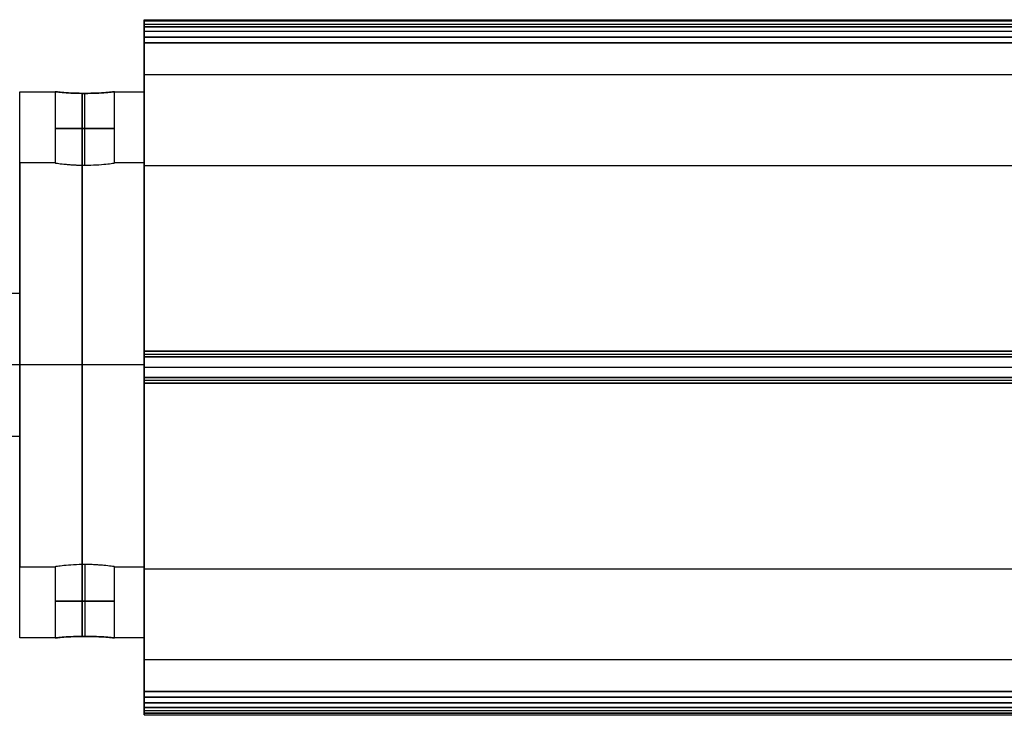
# Model space of a CAD drawing. Header units: millimetres. Extents: x 3072 to 3775, y 654 to 683.
# Tile 222 of 256: x 3118 to 3160, y 654 to 683. Entities that reach past the tile are written whole.
import ezdxf

# ---------------------------------------------------------------- set-up
doc = ezdxf.new("R2010")
doc.units = ezdxf.units.MM
doc.layers.add('LUZ', color=7, linetype='Continuous')
doc.layers.add('METAL NEGRO', color=7, linetype='Continuous')

msp = doc.modelspace()

# ---------------------------------------------------------------- linework, layer by layer
at = {"layer": 'LUZ'}
for p, q in [((3123.52, 682.678, 26.956), (3723.52, 682.678, 26.956)), ((3123.52, 682.678, 11.546), (3723.52, 682.678, 11.546)), ((3123.52, 682.126, 27.911), (3723.52, 682.126, 27.911)), ((3723.52, 682.126, 10.591), (3123.52, 682.126, 10.591)), ((3123.52, 680.55, 19.251), (3123.52, 676.729, 19.251)), ((3123.52, 668.78, 2.886), (3723.52, 668.78, 2.886)), ((3123.52, 668.78, 35.616), (3723.52, 668.78, 35.616)), ((3123.52, 668.229, 10.751), (3723.52, 668.229, 10.751)), ((3123.52, 668.229, 27.751), (3723.52, 668.229, 27.751)), ((3123.52, 668.229, 36.072), (3723.52, 668.229, 36.072)), ((3123.52, 668.229, 2.431), (3723.52, 668.229, 2.431)), ((3123.52, 668.19, 2.432), (3123.52, 668.19, 10.751)), ((3123.52, 668.19, 27.751), (3123.52, 668.19, 36.07)), ((3123.52, 667.678, 2.886), (3723.52, 667.678, 2.886)), ((3123.52, 667.678, 35.616), (3723.52, 667.678, 35.616)), ((3123.52, 659.729, 19.251), (3123.52, 655.909, 19.251)), ((3723.52, 655.909, 19.251), (3123.52, 655.909, 19.251)), ((3723.52, 654.332, 10.591), (3123.52, 654.332, 10.591)), ((3123.52, 654.332, 27.911), (3723.52, 654.332, 27.911)), ((3123.52, 653.78, 11.546), (3723.52, 653.78, 11.546)), ((3123.52, 653.78, 26.956), (3723.52, 653.78, 26.956)), ((3123.52, 653.595, 27.411), (3723.52, 653.595, 27.411)), ((3123.52, 653.595, 11.091), (3723.52, 653.595, 11.091))]:
    msp.add_line(p, q, dxfattribs=at)
at = {"layer": 'LUZ', "extrusion": (1, 0, 0)}
for centre, radius, start, end in [((682.363, 11.091, 3123.52), 0.5, 270, 0), ((682.363, 27.411, 3123.52), 0.5, 330, 0), ((695.55, 19.251, 3123.52), 15, 150, 180), ((695.55, 19.251, 3123.52), 15, 180, 210), ((681.889, -4.409, 3123.52), 15, 90, 150), ((681.889, 42.911, 3123.52), 15, 210, 270), ((668.229, 19.251, 3123.52), 8.5, 180, 0), ((668.229, 19.251, 3123.52), 8.5, 0, 180), ((654.569, -4.409, 3123.52), 15, 30, 90), ((654.569, 42.911, 3123.52), 15, 270, 330), ((640.909, 19.251, 3123.52), 15, 330, 30)]:
    msp.add_arc(centre, radius, start, end, dxfattribs=at)
at = {"layer": 'LUZ', "extrusion": (-1, 0, 0)}
for centre, start, end in [((-682.363, 27.411, -3123.52), 90, 180), ((-682.363, 11.091, -3123.52), 150, 180), ((-668.229, 35.572, -3123.52), 30, 150), ((-668.229, 2.931, -3123.52), 210, 330), ((-654.095, 27.411, -3123.52), 330, 90), ((-654.095, 11.091, -3123.52), 270, 30)]:
    msp.add_arc(centre, 0.5, start, end, dxfattribs=at)
at = {"layer": 'LUZ'}
for points in [[(3123.52, 682.863, 11.091), (3723.52, 682.863, 11.091)], [(3123.52, 682.863, 27.411), (3723.52, 682.863, 27.411)], [(3723.52, 682.796, 27.161), (3123.52, 682.796, 27.161)], [(3123.52, 682.796, 27.161), (3123.52, 682.559, 26.751)], [(3723.52, 682.796, 11.341), (3123.52, 682.796, 11.341)], [(3123.52, 682.559, 11.751), (3123.52, 682.796, 11.341)], [(3723.52, 682.559, 26.751), (3123.52, 682.559, 26.751)], [(3123.52, 682.559, 11.751), (3723.52, 682.559, 11.751)], [(3723.52, 682.363, 10.591), (3123.52, 682.363, 10.591)], [(3123.52, 681.889, 27.911), (3123.52, 682.363, 27.911)], [(3123.52, 682.363, 10.591), (3123.52, 681.889, 10.591)], [(3723.52, 682.363, 27.911), (3123.52, 682.363, 27.911)], [(3123.52, 681.889, 27.911), (3723.52, 681.889, 27.911)], [(3723.52, 681.889, 10.591), (3123.52, 681.889, 10.591)], [(3123.52, 680.55, 19.251), (3723.52, 680.55, 19.251)], [(3123.52, 676.729, 19.251), (3723.52, 676.729, 19.251)], [(3123.52, 668.899, 3.091), (3123.52, 668.662, 2.681)], [(3123.52, 668.899, 3.091), (3723.52, 668.899, 3.091)], [(3123.52, 668.662, 35.822), (3123.52, 668.899, 35.411)], [(3723.52, 668.899, 35.411), (3123.52, 668.899, 35.411)], [(3723.52, 668.662, 2.681), (3123.52, 668.662, 2.681)], [(3123.52, 668.662, 35.822), (3723.52, 668.662, 35.822)], [(3123.52, 667.796, 2.681), (3723.52, 667.796, 2.681)], [(3123.52, 667.796, 2.681), (3123.52, 667.559, 3.091)], [(3723.52, 667.796, 35.822), (3123.52, 667.796, 35.822)], [(3123.52, 667.559, 35.411), (3123.52, 667.796, 35.822)], [(3123.52, 667.559, 35.411), (3723.52, 667.559, 35.411)], [(3723.52, 667.559, 3.091), (3123.52, 667.559, 3.091)], [(3723.52, 659.729, 19.251), (3123.52, 659.729, 19.251)], [(3123.52, 654.569, 10.591), (3123.52, 654.095, 10.591)], [(3123.52, 654.095, 27.911), (3123.52, 654.569, 27.911)], [(3123.52, 654.569, 10.591), (3723.52, 654.569, 10.591)], [(3723.52, 654.569, 27.911), (3123.52, 654.569, 27.911)], [(3723.52, 654.095, 10.591), (3123.52, 654.095, 10.591)], [(3123.52, 654.095, 27.911), (3723.52, 654.095, 27.911)], [(3723.52, 653.899, 11.751), (3123.52, 653.899, 11.751)], [(3123.52, 653.662, 11.341), (3123.52, 653.899, 11.751)], [(3123.52, 653.899, 26.751), (3123.52, 653.662, 27.161)], [(3123.52, 653.899, 26.751), (3723.52, 653.899, 26.751)], [(3123.52, 653.662, 27.161), (3723.52, 653.662, 27.161)], [(3723.52, 653.662, 11.341), (3123.52, 653.662, 11.341)]]:
    msp.add_open_spline(points, degree=1, dxfattribs=at)
at = {"layer": 'METAL NEGRO'}
for p, q in [((3121.02, 676.737, 20.501), (3121.02, 679.761, 20.501)), ((3121.02, 676.737, 18.001), (3121.02, 679.761, 18.001)), ((3123.52, 676.829, 19.251), (3123.52, 679.829, 19.251)), ((3123.52, 668.329, 27.751), (3118.27, 668.329, 27.751)), ((3123.52, 668.329, 7.751), (3118.27, 668.329, 7.751)), ((3123.52, 668.329, 30.751), (3118.27, 668.329, 30.751)), ((3123.52, 668.329, 10.751), (3118.27, 668.329, 10.751)), ((3123.52, 668.329, 7.751), (3123.52, 668.329, 10.751)), ((3123.52, 668.329, 27.751), (3123.52, 668.329, 30.751)), ((3121.02, 659.921, 20.501), (3121.02, 656.897, 20.501)), ((3121.02, 659.921, 18.001), (3121.02, 656.897, 18.001)), ((3123.52, 656.829, 19.251), (3123.52, 659.829, 19.251))]:
    msp.add_line(p, q, dxfattribs=at)
at = {"layer": 'METAL NEGRO', "extrusion": (1, 0, 0)}
for radius, start, end in [(11.5, 270, 0), (8.5, 0, 180), (8.5, 180, 0), (11.5, 180, 270)]:
    msp.add_arc((668.329, 19.251, 3118.27), radius, start, end, dxfattribs=at)
at = {"layer": 'METAL NEGRO', "extrusion": (-1, 0, 0)}
for centre, radius, start, end in [((-668.329, 19.251, -3118.27), 11.5, 90, 180), ((-668.329, 19.251, -3120.895), 11.5, 186.2088, 353.7912), ((-668.329, 19.251, -3120.895), 11.5, 6.2083, 173.7914), ((-668.329, 19.251, -3123.52), 11.5, 180, 0), ((-668.329, 19.251, -3123.52), 11.5, 0, 180), ((-668.329, 19.251, -3120.895), 8.5, 8.4139, 171.5861), ((-668.329, 19.251, -3120.895), 8.5, 188.4136, 351.5868), ((-668.329, 19.251, -3123.52), 8.5, 0, 180), ((-668.329, 19.251, -3123.52), 8.5, 180, 0), ((-668.329, 17.251, -3118.27), 3, 0, 180), ((-668.329, 17.251, -3118.27), 3, 180, 0), ((-668.329, 19.251, -3118.27), 11.5, 360, 90)]:
    msp.add_arc(centre, radius, start, end, dxfattribs=at)
at = {"layer": 'METAL NEGRO', "extrusion": (0, 1, 0)}
for start, end in [(0, 180), (180, 0)]:
    msp.add_arc((-3121.02, 19.251, 678.283), 1.25, start, end, dxfattribs=at)
at = {"layer": 'METAL NEGRO', "extrusion": (0, -1, 0)}
for centre, radius, start, end in [((3118.27, 19.251, -668.329), 11.5, 90, 145.8972), ((3121.02, 19.251, -658.375), 1.25, 0, 180), ((3121.02, 19.251, -658.375), 1.25, 180, 0)]:
    msp.add_arc(centre, radius, start, end, dxfattribs=at)
at = {"layer": 'METAL NEGRO'}
for points in [[(3118.27, 679.829, 19.251), (3119.77, 679.829, 19.251)], [(3119.77, 679.829, 19.251), (3119.77, 676.829, 19.251)], [(3122.27, 676.829, 19.251), (3122.27, 679.829, 19.251)], [(3122.27, 679.829, 19.251), (3123.52, 679.829, 19.251)], [(3119.77, 676.829, 19.251), (3118.27, 676.829, 19.251)], [(3123.52, 676.829, 19.251), (3122.27, 676.829, 19.251)], [(3118.27, 671.329, 17.251), (3109.52, 671.329, 17.251)], [(3109.52, 665.329, 17.251), (3118.27, 665.329, 17.251)], [(3118.27, 659.829, 19.251), (3119.77, 659.829, 19.251)], [(3119.77, 659.829, 19.251), (3119.77, 656.829, 19.251)], [(3122.27, 656.829, 19.251), (3122.27, 659.829, 19.251)], [(3122.27, 659.829, 19.251), (3123.52, 659.829, 19.251)], [(3119.77, 656.829, 19.251), (3118.27, 656.829, 19.251)], [(3123.52, 656.829, 19.251), (3122.27, 656.829, 19.251)]]:
    msp.add_open_spline(points, degree=1, dxfattribs=at)
for points, knots in [([(3119.77, 679.829, 19.251), (3119.77, 679.829, 19.088), (3119.802, 679.825, 18.923), (3119.927, 679.813, 18.622), (3120.02, 679.804, 18.483), (3120.25, 679.786, 18.253), (3120.389, 679.777, 18.16), (3120.691, 679.765, 18.034), (3120.853, 679.761, 18.001), (3121.184, 679.761, 18.001), (3121.346, 679.765, 18.033), (3121.649, 679.777, 18.159), (3121.788, 679.786, 18.251), (3122.018, 679.804, 18.482), (3122.111, 679.813, 18.621), (3122.236, 679.825, 18.922), (3122.27, 679.829, 19.086), (3122.27, 679.829, 19.251)], [0, 0, 0, 0, 0.494393, 0.494393, 0.988786, 0.988786, 1.483179, 1.483179, 1.977572, 1.977572, 2.471965, 2.471965, 2.966358, 2.966358, 3.460751, 3.460751, 3.955144, 3.955144, 3.955144, 3.955144]), ([(3122.27, 679.829, 19.251), (3122.27, 679.829, 19.416), (3122.237, 679.825, 19.579), (3122.111, 679.813, 19.881), (3122.019, 679.804, 20.02), (3121.788, 679.786, 20.25), (3121.649, 679.777, 20.343), (3121.348, 679.765, 20.468), (3121.183, 679.761, 20.501), (3120.938, 679.761, 20.501), (3120.856, 679.762, 20.493), (3120.695, 679.765, 20.461), (3120.617, 679.768, 20.437), (3120.39, 679.777, 20.343), (3120.253, 679.786, 20.252), (3120.019, 679.804, 20.018), (3119.927, 679.813, 19.881), (3119.833, 679.822, 19.654), (3119.81, 679.825, 19.576), (3119.778, 679.828, 19.416), (3119.77, 679.829, 19.333), (3119.77, 679.829, 19.251)], [0, 0, 0, 0, 0.493806, 0.493806, 0.987612, 0.987612, 1.481418, 1.481418, 1.975223, 1.975223, 2.222126, 2.222126, 2.469029, 2.469029, 2.962835, 2.962835, 3.456641, 3.456641, 3.703544, 3.703544, 3.950447, 3.950447, 3.950447, 3.950447]), ([(3119.77, 676.829, 19.251), (3119.77, 676.829, 19.414), (3119.802, 676.824, 19.579), (3119.927, 676.807, 19.88), (3120.02, 676.795, 20.019), (3120.193, 676.777, 20.192), (3120.257, 676.771, 20.245), (3120.392, 676.76, 20.335), (3120.464, 676.755, 20.374), (3120.691, 676.742, 20.468), (3120.854, 676.737, 20.501), (3121.184, 676.737, 20.501), (3121.346, 676.742, 20.469), (3121.649, 676.759, 20.343), (3121.788, 676.771, 20.251), (3122.018, 676.795, 20.021), (3122.111, 676.807, 19.881), (3122.236, 676.824, 19.581), (3122.27, 676.829, 19.416), (3122.27, 676.829, 19.251)], [0, 0, 0, 0, 0.494418, 0.494418, 0.988837, 0.988837, 1.236046, 1.236046, 1.483255, 1.483255, 1.977673, 1.977673, 2.472092, 2.472092, 2.96651, 2.96651, 3.460928, 3.460928, 3.955346, 3.955346, 3.955346, 3.955346]), ([(3119.77, 676.829, 19.251), (3119.77, 676.829, 19.169), (3119.778, 676.828, 19.087), (3119.81, 676.823, 18.926), (3119.833, 676.82, 18.848), (3119.928, 676.807, 18.621), (3120.019, 676.795, 18.484), (3120.252, 676.771, 18.251), (3120.39, 676.759, 18.159), (3120.617, 676.746, 18.065), (3120.695, 676.742, 18.041), (3120.855, 676.738, 18.009), (3120.938, 676.737, 18.001), (3121.183, 676.737, 18.001), (3121.348, 676.742, 18.034), (3121.649, 676.759, 18.159), (3121.788, 676.771, 18.252), (3122.018, 676.795, 18.482), (3122.111, 676.807, 18.621), (3122.237, 676.824, 18.923), (3122.27, 676.829, 19.086), (3122.27, 676.829, 19.251)], [-3.952953, -3.952953, -3.952953, -3.952953, -3.705894, -3.705894, -3.458834, -3.458834, -2.964715, -2.964715, -2.470596, -2.470596, -2.223536, -2.223536, -1.976477, -1.976477, -1.482358, -1.482358, -0.988238, -0.988238, -0.494119, -0.494119, 0, 0, 0, 0]), ([(3122.27, 659.829, 19.251), (3122.27, 659.829, 19.414), (3122.237, 659.834, 19.579), (3122.112, 659.851, 19.88), (3122.019, 659.863, 20.019), (3121.846, 659.881, 20.192), (3121.782, 659.887, 20.245), (3121.647, 659.898, 20.335), (3121.575, 659.903, 20.374), (3121.348, 659.916, 20.468), (3121.186, 659.921, 20.501), (3120.855, 659.921, 20.501), (3120.693, 659.916, 20.469), (3120.39, 659.899, 20.343), (3120.251, 659.887, 20.251), (3120.021, 659.863, 20.021), (3119.928, 659.851, 19.881), (3119.803, 659.834, 19.581), (3119.77, 659.829, 19.416), (3119.77, 659.829, 19.251)], [0, 0, 0, 0, 0.494418, 0.494418, 0.988837, 0.988837, 1.236046, 1.236046, 1.483255, 1.483255, 1.977673, 1.977673, 2.472092, 2.472092, 2.96651, 2.96651, 3.460928, 3.460928, 3.955346, 3.955346, 3.955346, 3.955346]), ([(3122.27, 659.829, 19.251), (3122.27, 659.829, 19.169), (3122.261, 659.83, 19.087), (3122.229, 659.835, 18.926), (3122.206, 659.838, 18.848), (3122.112, 659.851, 18.621), (3122.02, 659.863, 18.484), (3121.787, 659.887, 18.251), (3121.649, 659.899, 18.159), (3121.422, 659.912, 18.065), (3121.344, 659.916, 18.041), (3121.184, 659.92, 18.009), (3121.101, 659.921, 18.001), (3120.856, 659.921, 18.001), (3120.691, 659.916, 18.034), (3120.39, 659.899, 18.159), (3120.251, 659.887, 18.252), (3120.021, 659.863, 18.482), (3119.928, 659.851, 18.621), (3119.802, 659.834, 18.923), (3119.77, 659.829, 19.086), (3119.77, 659.829, 19.251)], [-3.952953, -3.952953, -3.952953, -3.952953, -3.705894, -3.705894, -3.458834, -3.458834, -2.964715, -2.964715, -2.470596, -2.470596, -2.223536, -2.223536, -1.976477, -1.976477, -1.482358, -1.482358, -0.988238, -0.988238, -0.494119, -0.494119, 0, 0, 0, 0]), ([(3122.27, 656.829, 19.251), (3122.27, 656.829, 19.088), (3122.237, 656.833, 18.923), (3122.112, 656.845, 18.622), (3122.019, 656.854, 18.483), (3121.789, 656.872, 18.253), (3121.65, 656.881, 18.16), (3121.348, 656.893, 18.034), (3121.186, 656.897, 18.001), (3120.855, 656.897, 18.001), (3120.693, 656.893, 18.033), (3120.39, 656.881, 18.159), (3120.252, 656.872, 18.251), (3120.021, 656.854, 18.482), (3119.928, 656.845, 18.621), (3119.803, 656.833, 18.922), (3119.77, 656.829, 19.086), (3119.77, 656.829, 19.251)], [0, 0, 0, 0, 0.494393, 0.494393, 0.988786, 0.988786, 1.483179, 1.483179, 1.977572, 1.977572, 2.471965, 2.471965, 2.966358, 2.966358, 3.460751, 3.460751, 3.955144, 3.955144, 3.955144, 3.955144]), ([(3119.77, 656.829, 19.251), (3119.77, 656.829, 19.416), (3119.802, 656.833, 19.579), (3119.928, 656.845, 19.881), (3120.021, 656.854, 20.02), (3120.251, 656.872, 20.25), (3120.391, 656.881, 20.343), (3120.691, 656.893, 20.468), (3120.856, 656.897, 20.501), (3121.101, 656.897, 20.501), (3121.184, 656.896, 20.493), (3121.344, 656.893, 20.461), (3121.422, 656.89, 20.437), (3121.649, 656.881, 20.343), (3121.787, 656.872, 20.252), (3122.02, 656.854, 20.018), (3122.112, 656.845, 19.881), (3122.206, 656.836, 19.654), (3122.229, 656.833, 19.576), (3122.261, 656.83, 19.416), (3122.27, 656.829, 19.333), (3122.27, 656.829, 19.251)], [0, 0, 0, 0, 0.493806, 0.493806, 0.987612, 0.987612, 1.481418, 1.481418, 1.975223, 1.975223, 2.222126, 2.222126, 2.469029, 2.469029, 2.962835, 2.962835, 3.456641, 3.456641, 3.703544, 3.703544, 3.950447, 3.950447, 3.950447, 3.950447])]:
    msp.add_open_spline(points, degree=3, knots=knots, dxfattribs=at)

doc.saveas('drawing.dxf')
